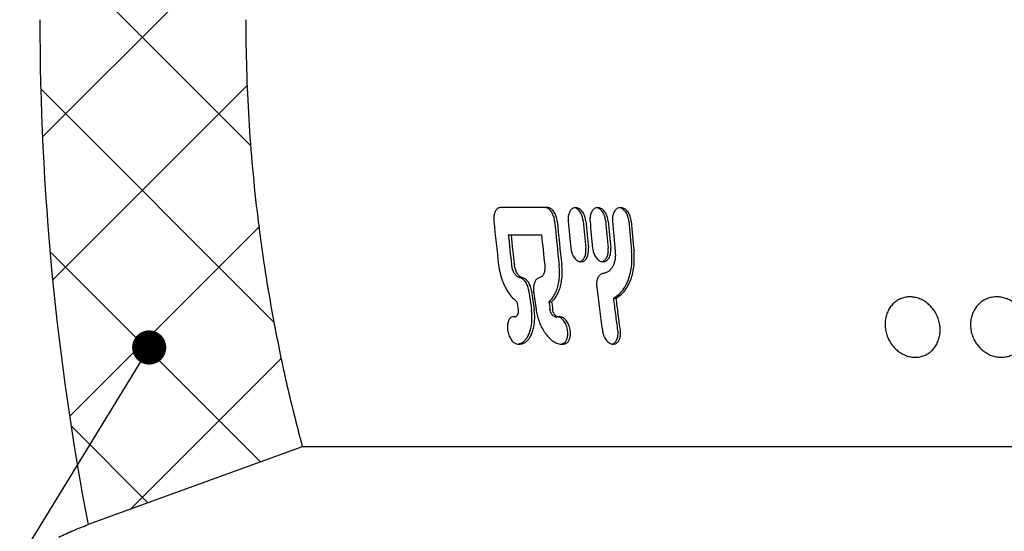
# Model space of a CAD drawing. Header units: millimetres. Extents: x 8 to 862, y 8 to 585.
# Tile 63 of 84: x 697 to 726, y 201 to 216. Entities that reach past the tile are written whole.
import ezdxf

# ---------------------------------------------------------------- set-up
doc = ezdxf.new("R2010")
doc.units = ezdxf.units.MM
doc.layers.add('HATCH', color=3, linetype='Continuous')
doc.layers.add('TEXT', color=2, linetype='Continuous')
doc.layers.add('OUTLINE', color=7, linetype='Continuous', lineweight=25)
doc.dimstyles.new('SLDDIMSTYLE20', dxfattribs={"dimtxt": 0.18, "dimasz": 1, "dimexe": 0, "dimexo": 0.0625, "dimgap": 0, "dimtad": 0, "dimtih": 1, "dimtoh": 1, "dimdec": 0, "dimrnd": 1e-09, "dimzin": 0, "dimdsep": 46, "dimtxsty": 'Standard', "dimblk1": 'DOT', "dimblk2": 'DOT', "dimsah": 1, "dimcen": 0.09, "dimadec": 0, "dimazin": 0, "dimtfac": 1, "dimtdec": 0, "dimtofl": 0, "dimtmove": 0, "dimatfit": 3, "dimldrblk": 'DOT', "dimfxl": 0, "dimfrac": 2, "dimtolj": 1, "dimtzin": 0, "dimarcsym": 0})

# ---------------------------------------------------------------- blocks, each defined once
blk = doc.blocks.new('_Dot')
at = {"color": 0, "linetype": 'ByBlock', "lineweight": -2}
blk.add_line((-0.5, 0), (-1, 0), dxfattribs=at)
at = {"color": 0, "linetype": 'ByBlock', "const_width": 0.5}
blk.add_lwpolyline([(-0.25, 0, 1), (0.25, 0, 1)], format="xyb", close=True, dxfattribs=at)

msp = doc.modelspace()

# ---------------------------------------------------------------- hatches: boundary and pattern name
at = {"layer": 'HATCH'}
h = msp.add_hatch(dxfattribs=at)
h.set_pattern_fill('NET', color=256, angle=45, style=0)
edge = h.paths.add_edge_path(flags=0)
edge.add_line((724.9332, 411.24342), (718.88467, 411.24342))
edge.add_line((718.88467, 411.24342), (718.16056, 402.6551))
edge.add_arc((694.27211, 404.66923), 23.97321, 340.987509, 355.180578, ccw=False)
edge.add_arc((765.43432, 380.14876), 51.29507, 160.987509, 180)
edge.add_arc((745.16604, 380.14876), 31.02679, 180, 190.388858)
edge.add_arc((685.16604, 369.14876), 29.97321, 3.138682, 10.388858, ccw=False)
edge.add_arc((708.63079, 370.43545), 6.47321, -33.178932, 3.138682, ccw=False)
edge.add_line((714.04864, 366.89295), (700.07717, 345.52516))
edge.add_arc((713.49104, 336.75441), 16.02679, 146.821068, 180)
edge.add_line((697.46425, 336.75441), (697.46425, 331.85461))
edge.add_arc((708.49104, 331.85461), 11.02679, 180, 192.273808)
edge.add_arc((691.39104, 328.13439), 6.47321, 0, 12.273808, ccw=False)
edge.add_line((697.86425, 328.13439), (697.86425, 224.90178))
edge.add_arc((691.39104, 224.90178), 6.47321, 346.440125, 360, ccw=False)
edge.add_arc((705.34104, 221.53726), 7.87679, 166.440125, 180)
edge.add_line((697.46425, 221.53726), (697.46425, 216.03726))
edge.add_arc((775.45919, 216.03726), 77.99494, 180, 190.9250111)
edge.add_line((698.87782, 201.25534), (705.14737, 203.53726))
edge.add_spline(control_points=[(705.14737, 203.53726), (704.6016, 205.5607), (704.1868, 207.62323), (703.83814, 210.25206), (703.77699, 210.78029), (703.67265, 211.83392), (703.62932, 212.36031), (703.52551, 213.93826), (703.49119, 214.98857), (703.49119, 216.03726)], knot_values=[0, 0, 0, 0, 0.5, 0.5, 0.625, 0.625, 0.75, 0.75, 1, 1, 1, 1], weights=[1, 1, 1, 1, 1, 1, 1, 1, 1, 1], degree=3, periodic=0)
edge.add_line((703.49119, 216.03726), (703.49119, 221.53726))
edge.add_arc((705.34119, 221.53726), 1.85, 155.23662, 180, ccw=False)
edge.add_spline(control_points=[(703.6613, 222.31217), (703.73731, 222.47695), (703.79508, 222.64987), (703.87167, 222.99975), (703.89119, 223.17789), (703.89119, 223.35936)], knot_values=[0, 0, 0, 0, 0.5, 0.5, 1, 1, 1, 1], weights=[1, 1, 1, 1, 1, 1], degree=3, periodic=0)
edge.add_line((703.89119, 223.35936), (703.89119, 234.03726))
edge.add_line((703.89119, 234.03726), (703.89119, 236.23726))
edge.add_line((703.89119, 236.23726), (703.89119, 329.35441))
edge.add_spline(control_points=[(703.89119, 329.35441), (703.89119, 329.50563), (703.87964, 329.6585), (703.83333, 329.96027), (703.79885, 330.10864), (703.75298, 330.25448)], knot_values=[0, 0, 0, 0, 0.5, 0.5, 1, 1, 1, 1], weights=[1, 1, 1, 1, 1, 1], degree=3, periodic=0)
edge.add_line((703.75298, 330.25448), (703.72153, 330.35448))
edge.add_spline(control_points=[(703.72153, 330.35448), (703.64552, 330.59615), (703.58757, 330.84526), (703.51063, 331.34633), (703.49119, 331.60168), (703.49119, 331.85461)], knot_values=[0, 0, 0, 0, 0.5, 0.5, 1, 1, 1, 1], weights=[1, 1, 1, 1, 1, 1], degree=3, periodic=0)
edge.add_line((703.49119, 331.85461), (703.49119, 336.75441))
edge.add_spline(control_points=[(703.49119, 336.75441), (703.49119, 337.72528), (703.62965, 338.67358), (704.04192, 340.06268), (704.21427, 340.51903), (704.62056, 341.39613), (704.85709, 341.82253), (705.12154, 342.22696)], knot_values=[0, 0, 0, 0, 0.5, 0.5, 0.75, 0.75, 1, 1, 1, 1], weights=[1, 1, 1, 1, 1, 1, 1, 1], degree=3, periodic=0)
edge.add_spline(control_points=[(705.12154, 342.22696), (705.8383, 343.32317), (706.55506, 344.41937), (707.27182, 345.51557), (711.46855, 351.93396), (715.66528, 358.35234), (719.86203, 364.77071)], knot_values=[0.01822108, 0.01822108, 0.01822108, 0.01822108, 0.02215029, 0.02215029, 0.02215029, 0.04515624, 0.04515624, 0.04515624, 0.04515624], weights=[1, 1, 1, 1, 1, 1, 1], degree=3, periodic=0)
edge.add_spline(control_points=[(719.86203, 364.77071), (720.07193, 365.09172), (720.25867, 365.42746), (720.58464, 366.12913), (720.72292, 366.49407), (720.94383, 367.23563), (721.02782, 367.61701), (721.13888, 368.38211), (721.16632, 368.76518), (721.16632, 369.14876)], knot_values=[0, 0, 0, 0, 0.25, 0.25, 0.5, 0.5, 0.75, 0.75, 1, 1, 1, 1], weights=[1, 1, 1, 1, 1, 1, 1, 1, 1, 1], degree=3, periodic=0)
edge.add_spline(control_points=[(721.16632, 369.14876), (721.16632, 370.23033), (721.11745, 371.31864), (720.91987, 373.49336), (720.77215, 374.57151), (720.57615, 375.64056)], knot_values=[0, 0, 0, 0, 0.5, 0.5, 1, 1, 1, 1], weights=[1, 1, 1, 1, 1, 1], degree=3, periodic=0)
edge.add_spline(control_points=[(720.57615, 375.64056), (720.43987, 376.38391), (720.33643, 377.1407), (720.20004, 378.64648), (720.16631, 379.39819), (720.16631, 380.14876)], knot_values=[0, 0, 0, 0, 0.5, 0.5, 1, 1, 1, 1], weights=[1, 1, 1, 1, 1, 1], degree=3, periodic=0)
edge.add_spline(control_points=[(720.16631, 380.14876), (720.16631, 382.65939), (720.37374, 385.14439), (720.98986, 388.83419), (721.24632, 390.05782), (721.86359, 392.49217), (722.22615, 393.70702), (722.63584, 394.896)], knot_values=[0, 0, 0, 0, 0.5, 0.5, 0.75, 0.75, 1, 1, 1, 1], weights=[1, 1, 1, 1, 1, 1, 1, 1], degree=3, periodic=0)
edge.add_spline(control_points=[(722.63584, 394.896), (723.03639, 396.05843), (723.36634, 397.24708), (723.75196, 399.07066), (723.8621, 399.68547), (724.04306, 400.91475), (724.11429, 401.53097), (724.16638, 402.14876)], knot_values=[0, 0, 0, 0, 0.5, 0.5, 0.75, 0.75, 1, 1, 1, 1], weights=[1, 1, 1, 1, 1, 1, 1, 1], degree=3, periodic=0)
edge.add_line((724.16638, 402.14876), (724.9332, 411.24342))
h = msp.add_hatch(dxfattribs=at)
h.set_pattern_fill('NET', color=256, angle=45, style=0)
edge = h.paths.add_edge_path(flags=0)
edge.add_line((724.9332, 411.24342), (718.88467, 411.24342))
edge.add_line((718.88467, 411.24342), (718.16056, 402.6551))
edge.add_arc((694.27211, 404.66923), 23.97321, 340.987509, 355.180578, ccw=False)
edge.add_arc((765.43432, 380.14876), 51.29507, 160.987509, 180)
edge.add_arc((745.16604, 380.14876), 31.02679, 180, 190.388858)
edge.add_arc((685.16604, 369.14876), 29.97321, 3.138682, 10.388858, ccw=False)
edge.add_arc((708.63079, 370.43545), 6.47321, -33.178932, 3.138682, ccw=False)
edge.add_line((714.04864, 366.89295), (700.07717, 345.52516))
edge.add_arc((713.49104, 336.75441), 16.02679, 146.821068, 180)
edge.add_line((697.46425, 336.75441), (697.46425, 331.85461))
edge.add_arc((708.49104, 331.85461), 11.02679, 180, 192.273808)
edge.add_arc((691.39104, 328.13439), 6.47321, 0, 12.273808, ccw=False)
edge.add_line((697.86425, 328.13439), (697.86425, 224.90178))
edge.add_arc((691.39104, 224.90178), 6.47321, 346.440125, 360, ccw=False)
edge.add_arc((705.34104, 221.53726), 7.87679, 166.440125, 180)
edge.add_line((697.46425, 221.53726), (697.46425, 216.03726))
edge.add_arc((775.45919, 216.03726), 77.99494, 180, 190.9250111)
edge.add_line((698.87782, 201.25534), (705.14737, 203.53726))
edge.add_spline(control_points=[(705.14737, 203.53726), (704.6016, 205.5607), (704.1868, 207.62323), (703.83814, 210.25206), (703.77699, 210.78029), (703.67265, 211.83392), (703.62932, 212.36031), (703.52551, 213.93826), (703.49119, 214.98857), (703.49119, 216.03726)], knot_values=[0, 0, 0, 0, 0.5, 0.5, 0.625, 0.625, 0.75, 0.75, 1, 1, 1, 1], weights=[1, 1, 1, 1, 1, 1, 1, 1, 1, 1], degree=3, periodic=0)
edge.add_line((703.49119, 216.03726), (703.49119, 221.53726))
edge.add_arc((705.34119, 221.53726), 1.85, 155.23662, 180, ccw=False)
edge.add_spline(control_points=[(703.6613, 222.31217), (703.73731, 222.47695), (703.79508, 222.64987), (703.87167, 222.99975), (703.89119, 223.17789), (703.89119, 223.35936)], knot_values=[0, 0, 0, 0, 0.5, 0.5, 1, 1, 1, 1], weights=[1, 1, 1, 1, 1, 1], degree=3, periodic=0)
edge.add_line((703.89119, 223.35936), (703.89119, 234.03726))
edge.add_line((703.89119, 234.03726), (703.89119, 236.23726))
edge.add_line((703.89119, 236.23726), (703.89119, 329.35441))
edge.add_spline(control_points=[(703.89119, 329.35441), (703.89119, 329.50563), (703.87964, 329.6585), (703.83333, 329.96027), (703.79885, 330.10864), (703.75298, 330.25448)], knot_values=[0, 0, 0, 0, 0.5, 0.5, 1, 1, 1, 1], weights=[1, 1, 1, 1, 1, 1], degree=3, periodic=0)
edge.add_line((703.75298, 330.25448), (703.72153, 330.35448))
edge.add_spline(control_points=[(703.72153, 330.35448), (703.64552, 330.59615), (703.58757, 330.84526), (703.51063, 331.34633), (703.49119, 331.60168), (703.49119, 331.85461)], knot_values=[0, 0, 0, 0, 0.5, 0.5, 1, 1, 1, 1], weights=[1, 1, 1, 1, 1, 1], degree=3, periodic=0)
edge.add_line((703.49119, 331.85461), (703.49119, 336.75441))
edge.add_spline(control_points=[(703.49119, 336.75441), (703.49119, 337.72528), (703.62965, 338.67358), (704.04192, 340.06268), (704.21427, 340.51903), (704.62056, 341.39613), (704.85709, 341.82253), (705.12154, 342.22696)], knot_values=[0, 0, 0, 0, 0.5, 0.5, 0.75, 0.75, 1, 1, 1, 1], weights=[1, 1, 1, 1, 1, 1, 1, 1], degree=3, periodic=0)
edge.add_spline(control_points=[(705.12154, 342.22696), (705.8383, 343.32317), (706.55506, 344.41937), (707.27182, 345.51557), (711.46855, 351.93396), (715.66528, 358.35234), (719.86203, 364.77071)], knot_values=[0.01822108, 0.01822108, 0.01822108, 0.01822108, 0.02215029, 0.02215029, 0.02215029, 0.04515624, 0.04515624, 0.04515624, 0.04515624], weights=[1, 1, 1, 1, 1, 1, 1], degree=3, periodic=0)
edge.add_spline(control_points=[(719.86203, 364.77071), (720.07193, 365.09172), (720.25867, 365.42746), (720.58464, 366.12913), (720.72292, 366.49407), (720.94383, 367.23563), (721.02782, 367.61701), (721.13888, 368.38211), (721.16632, 368.76518), (721.16632, 369.14876)], knot_values=[0, 0, 0, 0, 0.25, 0.25, 0.5, 0.5, 0.75, 0.75, 1, 1, 1, 1], weights=[1, 1, 1, 1, 1, 1, 1, 1, 1, 1], degree=3, periodic=0)
edge.add_spline(control_points=[(721.16632, 369.14876), (721.16632, 370.23033), (721.11745, 371.31864), (720.91987, 373.49336), (720.77215, 374.57151), (720.57615, 375.64056)], knot_values=[0, 0, 0, 0, 0.5, 0.5, 1, 1, 1, 1], weights=[1, 1, 1, 1, 1, 1], degree=3, periodic=0)
edge.add_spline(control_points=[(720.57615, 375.64056), (720.43987, 376.38391), (720.33643, 377.1407), (720.20004, 378.64648), (720.16631, 379.39819), (720.16631, 380.14876)], knot_values=[0, 0, 0, 0, 0.5, 0.5, 1, 1, 1, 1], weights=[1, 1, 1, 1, 1, 1], degree=3, periodic=0)
edge.add_spline(control_points=[(720.16631, 380.14876), (720.16631, 382.65939), (720.37374, 385.14439), (720.98986, 388.83419), (721.24632, 390.05782), (721.86359, 392.49217), (722.22615, 393.70702), (722.63584, 394.896)], knot_values=[0, 0, 0, 0, 0.5, 0.5, 0.75, 0.75, 1, 1, 1, 1], weights=[1, 1, 1, 1, 1, 1, 1, 1], degree=3, periodic=0)
edge.add_spline(control_points=[(722.63584, 394.896), (723.03639, 396.05843), (723.36634, 397.24708), (723.75196, 399.07066), (723.8621, 399.68547), (724.04306, 400.91475), (724.11429, 401.53097), (724.16638, 402.14876)], knot_values=[0, 0, 0, 0, 0.5, 0.5, 0.75, 0.75, 1, 1, 1, 1], weights=[1, 1, 1, 1, 1, 1, 1, 1], degree=3, periodic=0)
edge.add_line((724.16638, 402.14876), (724.9332, 411.24342))
h = msp.add_hatch(dxfattribs=at)
h.set_pattern_fill('NET', color=256, angle=45, style=0)
edge = h.paths.add_edge_path(flags=0)
edge.add_line((724.9332, 411.24342), (718.88467, 411.24342))
edge.add_line((718.88467, 411.24342), (718.16056, 402.6551))
edge.add_arc((694.27211, 404.66923), 23.97321, 340.987509, 355.180578, ccw=False)
edge.add_arc((765.43432, 380.14876), 51.29507, 160.987509, 180)
edge.add_arc((745.16604, 380.14876), 31.02679, 180, 190.388858)
edge.add_arc((685.16604, 369.14876), 29.97321, 3.138682, 10.388858, ccw=False)
edge.add_arc((708.63079, 370.43545), 6.47321, -33.178932, 3.138682, ccw=False)
edge.add_line((714.04864, 366.89295), (700.07717, 345.52516))
edge.add_arc((713.49104, 336.75441), 16.02679, 146.821068, 180)
edge.add_line((697.46425, 336.75441), (697.46425, 331.85461))
edge.add_arc((708.49104, 331.85461), 11.02679, 180, 192.273808)
edge.add_arc((691.39104, 328.13439), 6.47321, 0, 12.273808, ccw=False)
edge.add_line((697.86425, 328.13439), (697.86425, 224.90178))
edge.add_arc((691.39104, 224.90178), 6.47321, 346.440125, 360, ccw=False)
edge.add_arc((705.34104, 221.53726), 7.87679, 166.440125, 180)
edge.add_line((697.46425, 221.53726), (697.46425, 216.03726))
edge.add_arc((775.45919, 216.03726), 77.99494, 180, 190.9250111)
edge.add_line((698.87782, 201.25534), (705.14737, 203.53726))
edge.add_spline(control_points=[(705.14737, 203.53726), (704.6016, 205.5607), (704.1868, 207.62323), (703.83814, 210.25206), (703.77699, 210.78029), (703.67265, 211.83392), (703.62932, 212.36031), (703.52551, 213.93826), (703.49119, 214.98857), (703.49119, 216.03726)], knot_values=[0, 0, 0, 0, 0.5, 0.5, 0.625, 0.625, 0.75, 0.75, 1, 1, 1, 1], weights=[1, 1, 1, 1, 1, 1, 1, 1, 1, 1], degree=3, periodic=0)
edge.add_line((703.49119, 216.03726), (703.49119, 221.53726))
edge.add_arc((705.34119, 221.53726), 1.85, 155.23662, 180, ccw=False)
edge.add_spline(control_points=[(703.6613, 222.31217), (703.73731, 222.47695), (703.79508, 222.64987), (703.87167, 222.99975), (703.89119, 223.17789), (703.89119, 223.35936)], knot_values=[0, 0, 0, 0, 0.5, 0.5, 1, 1, 1, 1], weights=[1, 1, 1, 1, 1, 1], degree=3, periodic=0)
edge.add_line((703.89119, 223.35936), (703.89119, 234.03726))
edge.add_line((703.89119, 234.03726), (703.89119, 236.23726))
edge.add_line((703.89119, 236.23726), (703.89119, 329.35441))
edge.add_spline(control_points=[(703.89119, 329.35441), (703.89119, 329.50563), (703.87964, 329.6585), (703.83333, 329.96027), (703.79885, 330.10864), (703.75298, 330.25448)], knot_values=[0, 0, 0, 0, 0.5, 0.5, 1, 1, 1, 1], weights=[1, 1, 1, 1, 1, 1], degree=3, periodic=0)
edge.add_line((703.75298, 330.25448), (703.72153, 330.35448))
edge.add_spline(control_points=[(703.72153, 330.35448), (703.64552, 330.59615), (703.58757, 330.84526), (703.51063, 331.34633), (703.49119, 331.60168), (703.49119, 331.85461)], knot_values=[0, 0, 0, 0, 0.5, 0.5, 1, 1, 1, 1], weights=[1, 1, 1, 1, 1, 1], degree=3, periodic=0)
edge.add_line((703.49119, 331.85461), (703.49119, 336.75441))
edge.add_spline(control_points=[(703.49119, 336.75441), (703.49119, 337.72528), (703.62965, 338.67358), (704.04192, 340.06268), (704.21427, 340.51903), (704.62056, 341.39613), (704.85709, 341.82253), (705.12154, 342.22696)], knot_values=[0, 0, 0, 0, 0.5, 0.5, 0.75, 0.75, 1, 1, 1, 1], weights=[1, 1, 1, 1, 1, 1, 1, 1], degree=3, periodic=0)
edge.add_spline(control_points=[(705.12154, 342.22696), (705.8383, 343.32317), (706.55506, 344.41937), (707.27182, 345.51557), (711.46855, 351.93396), (715.66528, 358.35234), (719.86203, 364.77071)], knot_values=[0.01822108, 0.01822108, 0.01822108, 0.01822108, 0.02215029, 0.02215029, 0.02215029, 0.04515624, 0.04515624, 0.04515624, 0.04515624], weights=[1, 1, 1, 1, 1, 1, 1], degree=3, periodic=0)
edge.add_spline(control_points=[(719.86203, 364.77071), (720.07193, 365.09172), (720.25867, 365.42746), (720.58464, 366.12913), (720.72292, 366.49407), (720.94383, 367.23563), (721.02782, 367.61701), (721.13888, 368.38211), (721.16632, 368.76518), (721.16632, 369.14876)], knot_values=[0, 0, 0, 0, 0.25, 0.25, 0.5, 0.5, 0.75, 0.75, 1, 1, 1, 1], weights=[1, 1, 1, 1, 1, 1, 1, 1, 1, 1], degree=3, periodic=0)
edge.add_spline(control_points=[(721.16632, 369.14876), (721.16632, 370.23033), (721.11745, 371.31864), (720.91987, 373.49336), (720.77215, 374.57151), (720.57615, 375.64056)], knot_values=[0, 0, 0, 0, 0.5, 0.5, 1, 1, 1, 1], weights=[1, 1, 1, 1, 1, 1], degree=3, periodic=0)
edge.add_spline(control_points=[(720.57615, 375.64056), (720.43987, 376.38391), (720.33643, 377.1407), (720.20004, 378.64648), (720.16631, 379.39819), (720.16631, 380.14876)], knot_values=[0, 0, 0, 0, 0.5, 0.5, 1, 1, 1, 1], weights=[1, 1, 1, 1, 1, 1], degree=3, periodic=0)
edge.add_spline(control_points=[(720.16631, 380.14876), (720.16631, 382.65939), (720.37374, 385.14439), (720.98986, 388.83419), (721.24632, 390.05782), (721.86359, 392.49217), (722.22615, 393.70702), (722.63584, 394.896)], knot_values=[0, 0, 0, 0, 0.5, 0.5, 0.75, 0.75, 1, 1, 1, 1], weights=[1, 1, 1, 1, 1, 1, 1, 1], degree=3, periodic=0)
edge.add_spline(control_points=[(722.63584, 394.896), (723.03639, 396.05843), (723.36634, 397.24708), (723.75196, 399.07066), (723.8621, 399.68547), (724.04306, 400.91475), (724.11429, 401.53097), (724.16638, 402.14876)], knot_values=[0, 0, 0, 0, 0.5, 0.5, 0.75, 0.75, 1, 1, 1, 1], weights=[1, 1, 1, 1, 1, 1, 1, 1], degree=3, periodic=0)
edge.add_line((724.16638, 402.14876), (724.9332, 411.24342))
h = msp.add_hatch(dxfattribs=at)
h.set_pattern_fill('NET', color=256, angle=45, style=0)
edge = h.paths.add_edge_path(flags=0)
edge.add_line((724.9332, 411.24342), (718.88467, 411.24342))
edge.add_line((718.88467, 411.24342), (718.16056, 402.6551))
edge.add_arc((694.27211, 404.66923), 23.97321, 340.987509, 355.180578, ccw=False)
edge.add_arc((765.43432, 380.14876), 51.29507, 160.987509, 180)
edge.add_arc((745.16604, 380.14876), 31.02679, 180, 190.388858)
edge.add_arc((685.16604, 369.14876), 29.97321, 3.138682, 10.388858, ccw=False)
edge.add_arc((708.63079, 370.43545), 6.47321, -33.178932, 3.138682, ccw=False)
edge.add_line((714.04864, 366.89295), (700.07717, 345.52516))
edge.add_arc((713.49104, 336.75441), 16.02679, 146.821068, 180)
edge.add_line((697.46425, 336.75441), (697.46425, 331.85461))
edge.add_arc((708.49104, 331.85461), 11.02679, 180, 192.273808)
edge.add_arc((691.39104, 328.13439), 6.47321, 0, 12.273808, ccw=False)
edge.add_line((697.86425, 328.13439), (697.86425, 224.90178))
edge.add_arc((691.39104, 224.90178), 6.47321, 346.440125, 360, ccw=False)
edge.add_arc((705.34104, 221.53726), 7.87679, 166.440125, 180)
edge.add_line((697.46425, 221.53726), (697.46425, 216.03726))
edge.add_arc((775.45919, 216.03726), 77.99494, 180, 190.9250111)
edge.add_line((698.87782, 201.25534), (705.14737, 203.53726))
edge.add_spline(control_points=[(705.14737, 203.53726), (704.6016, 205.5607), (704.1868, 207.62323), (703.83814, 210.25206), (703.77699, 210.78029), (703.67265, 211.83392), (703.62932, 212.36031), (703.52551, 213.93826), (703.49119, 214.98857), (703.49119, 216.03726)], knot_values=[0, 0, 0, 0, 0.5, 0.5, 0.625, 0.625, 0.75, 0.75, 1, 1, 1, 1], weights=[1, 1, 1, 1, 1, 1, 1, 1, 1, 1], degree=3, periodic=0)
edge.add_line((703.49119, 216.03726), (703.49119, 221.53726))
edge.add_arc((705.34119, 221.53726), 1.85, 155.23662, 180, ccw=False)
edge.add_spline(control_points=[(703.6613, 222.31217), (703.73731, 222.47695), (703.79508, 222.64987), (703.87167, 222.99975), (703.89119, 223.17789), (703.89119, 223.35936)], knot_values=[0, 0, 0, 0, 0.5, 0.5, 1, 1, 1, 1], weights=[1, 1, 1, 1, 1, 1], degree=3, periodic=0)
edge.add_line((703.89119, 223.35936), (703.89119, 234.03726))
edge.add_line((703.89119, 234.03726), (703.89119, 236.23726))
edge.add_line((703.89119, 236.23726), (703.89119, 329.35441))
edge.add_spline(control_points=[(703.89119, 329.35441), (703.89119, 329.50563), (703.87964, 329.6585), (703.83333, 329.96027), (703.79885, 330.10864), (703.75298, 330.25448)], knot_values=[0, 0, 0, 0, 0.5, 0.5, 1, 1, 1, 1], weights=[1, 1, 1, 1, 1, 1], degree=3, periodic=0)
edge.add_line((703.75298, 330.25448), (703.72153, 330.35448))
edge.add_spline(control_points=[(703.72153, 330.35448), (703.64552, 330.59615), (703.58757, 330.84526), (703.51063, 331.34633), (703.49119, 331.60168), (703.49119, 331.85461)], knot_values=[0, 0, 0, 0, 0.5, 0.5, 1, 1, 1, 1], weights=[1, 1, 1, 1, 1, 1], degree=3, periodic=0)
edge.add_line((703.49119, 331.85461), (703.49119, 336.75441))
edge.add_spline(control_points=[(703.49119, 336.75441), (703.49119, 337.72528), (703.62965, 338.67358), (704.04192, 340.06268), (704.21427, 340.51903), (704.62056, 341.39613), (704.85709, 341.82253), (705.12154, 342.22696)], knot_values=[0, 0, 0, 0, 0.5, 0.5, 0.75, 0.75, 1, 1, 1, 1], weights=[1, 1, 1, 1, 1, 1, 1, 1], degree=3, periodic=0)
edge.add_spline(control_points=[(705.12154, 342.22696), (705.8383, 343.32317), (706.55506, 344.41937), (707.27182, 345.51557), (711.46855, 351.93396), (715.66528, 358.35234), (719.86203, 364.77071)], knot_values=[0.01822108, 0.01822108, 0.01822108, 0.01822108, 0.02215029, 0.02215029, 0.02215029, 0.04515624, 0.04515624, 0.04515624, 0.04515624], weights=[1, 1, 1, 1, 1, 1, 1], degree=3, periodic=0)
edge.add_spline(control_points=[(719.86203, 364.77071), (720.07193, 365.09172), (720.25867, 365.42746), (720.58464, 366.12913), (720.72292, 366.49407), (720.94383, 367.23563), (721.02782, 367.61701), (721.13888, 368.38211), (721.16632, 368.76518), (721.16632, 369.14876)], knot_values=[0, 0, 0, 0, 0.25, 0.25, 0.5, 0.5, 0.75, 0.75, 1, 1, 1, 1], weights=[1, 1, 1, 1, 1, 1, 1, 1, 1, 1], degree=3, periodic=0)
edge.add_spline(control_points=[(721.16632, 369.14876), (721.16632, 370.23033), (721.11745, 371.31864), (720.91987, 373.49336), (720.77215, 374.57151), (720.57615, 375.64056)], knot_values=[0, 0, 0, 0, 0.5, 0.5, 1, 1, 1, 1], weights=[1, 1, 1, 1, 1, 1], degree=3, periodic=0)
edge.add_spline(control_points=[(720.57615, 375.64056), (720.43987, 376.38391), (720.33643, 377.1407), (720.20004, 378.64648), (720.16631, 379.39819), (720.16631, 380.14876)], knot_values=[0, 0, 0, 0, 0.5, 0.5, 1, 1, 1, 1], weights=[1, 1, 1, 1, 1, 1], degree=3, periodic=0)
edge.add_spline(control_points=[(720.16631, 380.14876), (720.16631, 382.65939), (720.37374, 385.14439), (720.98986, 388.83419), (721.24632, 390.05782), (721.86359, 392.49217), (722.22615, 393.70702), (722.63584, 394.896)], knot_values=[0, 0, 0, 0, 0.5, 0.5, 0.75, 0.75, 1, 1, 1, 1], weights=[1, 1, 1, 1, 1, 1, 1, 1], degree=3, periodic=0)
edge.add_spline(control_points=[(722.63584, 394.896), (723.03639, 396.05843), (723.36634, 397.24708), (723.75196, 399.07066), (723.8621, 399.68547), (724.04306, 400.91475), (724.11429, 401.53097), (724.16638, 402.14876)], knot_values=[0, 0, 0, 0, 0.5, 0.5, 0.75, 0.75, 1, 1, 1, 1], weights=[1, 1, 1, 1, 1, 1, 1, 1], degree=3, periodic=0)
edge.add_line((724.16638, 402.14876), (724.9332, 411.24342))

# ---------------------------------------------------------------- linework, layer by layer
at = {"layer": 'OUTLINE'}
for p, q in [((712.32308, 210.53723), (710.94524, 210.53723)), ((711.17752, 209.73725), (711.25736, 209.73725)), ((714.26483, 207.88663), (714.33686, 207.88663)), ((712.3677, 207.782), (712.44528, 207.782)), ((711.37802, 207.33953), (711.38823, 207.33953)), ((712.54408, 207.33971), (712.62307, 207.33971)), ((705.14737, 203.53726), (698.87782, 201.25534)), ((773.18472, 203.53726), (705.14737, 203.53726))]:
    msp.add_line(p, q, dxfattribs=at)
for centre, radius, start, end in [((775.45919, 216.03726), 77.99494, 180, 190.9250111), ((769.53922, 215.99534), 59.077, 185.6908162, 186.9402006), ((775.47292, 215.98671), 63.20863, 185.3098869, 186.4766757), ((775.34548, 215.97958), 63.00562, 185.3205295, 186.4911044), ((776.47002, 215.98362), 63.80779, 185.2529288, 185.9722869), ((778.29096, 215.98102), 65.18128, 185.139644, 185.8436992), ((778.27777, 215.98601), 65.0955, 185.1508445, 185.8558415), ((778.67554, 215.9815), 65.36569, 185.1255254, 185.8275767), ((780.71049, 215.98733), 66.9368, 185.0099243, 185.6953565), ((780.4626, 215.97041), 66.61713, 185.0194195, 185.7081535), ((780.9782, 215.97561), 67.00562, 184.9986643, 185.7497313), ((783.14262, 215.9785), 68.68321, 184.8786912, 185.6112595), ((783.0719, 215.97899), 68.54345, 184.8890714, 185.6231466), ((770.9505, 215.98775), 60.09891, 185.9697597, 186.8143379), ((770.97088, 215.99521), 60.04054, 185.9827463, 186.8281678), ((773.71447, 215.98224), 61.88048, 185.7921785, 186.6121336), ((778.04828, 215.91214), 64.74152, 186.8307301, 187.9683737), ((771.96128, 215.95229), 60.69, 187.451384, 187.951384), ((772.00667, 215.96479), 60.65822, 187.4672182, 187.9674989), ((772.09813, 215.95229), 60.69, 187.451384, 187.951384), ((770.1209, 215.90905), 59.24823, 187.8840823, 188.103934), ((772.6127, 215.80214), 60.7765, 187.5829322, 187.7970919), ((774.00644, 215.99716), 62.10689, 187.6010506, 187.8106306)]:
    msp.add_arc(centre, radius, start, end, dxfattribs=at)
for points, knots in [([(703.49119, 216.03726), (703.49542, 215.5529), (703.50389, 214.58419), (703.57242, 213.13067), (703.68198, 211.67802), (703.84528, 210.14712), (704.06962, 208.54203), (704.3664, 206.86362), (704.71905, 205.19285), (705.00459, 204.08912), (705.14737, 203.53726)], [0, 0, 0, 0, 0.11490643, 0.22981325, 0.3451432, 0.4604737, 0.59501431, 0.72955498, 0.86477751, 1, 1, 1, 1]), ([(710.94524, 210.53723), (710.91698, 210.53172), (710.8635, 210.5213), (710.80179, 210.44778), (710.76218, 210.34736), (710.74725, 210.23809), (710.75165, 210.16573), (710.75337, 210.13725)], [0, 0, 0, 0, 0.231643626, 0.438388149, 0.645079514, 0.860326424, 1, 1, 1, 1]), ([(712.53553, 210.13723), (712.52806, 210.18422), (712.51294, 210.27928), (712.45359, 210.40385), (712.37609, 210.49289), (712.30334, 210.53236), (712.26078, 210.53602), (712.24666, 210.53723)], [0, 0, 0, 0, 0.2293747, 0.4640778, 0.68450886, 0.89535357, 1, 1, 1, 1]), ([(712.61131, 210.13723), (712.60384, 210.18421), (712.5887, 210.27939), (712.52933, 210.40417), (712.45175, 210.49325), (712.37924, 210.53244), (712.33697, 210.53605), (712.32308, 210.53723)], [0, 0, 0, 0, 0.2296672, 0.465315, 0.68622441, 0.89687737, 1, 1, 1, 1]), ([(713.44514, 210.14185), (713.43802, 210.18716), (713.42343, 210.28003), (713.36441, 210.40284), (713.28551, 210.49247), (713.19744, 210.53838), (713.11094, 210.53952), (713.03421, 210.49891), (712.97348, 210.4216), (712.93485, 210.31356), (712.92517, 210.21442), (712.92922, 210.1561), (712.93021, 210.14185)], [0, 0, 0, 0, 0.11202563, 0.22962923, 0.34027837, 0.44609845, 0.54819382, 0.64844259, 0.75010911, 0.85521339, 0.96462741, 1, 1, 1, 1]), ([(713.37175, 210.14185), (713.36463, 210.18711), (713.35006, 210.27973), (713.29102, 210.40332), (713.21238, 210.48939), (713.14769, 210.53191), (713.1142, 210.53147), (713.10989, 210.53142)], [0, 0, 0, 0, 0.24271548, 0.49680878, 0.7363187, 0.96606422, 1, 1, 1, 1]), ([(714.10094, 210.14185), (714.09383, 210.18716), (714.07927, 210.28003), (714.01917, 210.40285), (713.93845, 210.49247), (713.84808, 210.53838), (713.75911, 210.53952), (713.67997, 210.49891), (713.61712, 210.4216), (713.57685, 210.31356), (713.56641, 210.21442), (713.57029, 210.1561), (713.57123, 210.14185)], [0, 0, 0, 0, 0.11202613, 0.22962929, 0.34027917, 0.4460993, 0.54819383, 0.64844398, 0.75010899, 0.85521361, 0.96462753, 1, 1, 1, 1]), ([(714.02941, 210.14185), (714.02231, 210.18711), (714.00777, 210.27975), (713.94765, 210.40326), (713.86718, 210.48958), (713.79956, 210.53228), (713.76382, 210.53159), (713.7581, 210.53147)], [0, 0, 0, 0, 0.24035119, 0.49197, 0.72914668, 0.95665589, 1, 1, 1, 1]), ([(714.77784, 210.13724), (714.77068, 210.18308), (714.75599, 210.27702), (714.69413, 210.40126), (714.6107, 210.49193), (714.51701, 210.5384), (714.42456, 210.53956), (714.34213, 210.4985), (714.27644, 210.4203), (714.23411, 210.31106), (714.22288, 210.21077), (714.22652, 210.15177), (714.22742, 210.13724)], [0, 0, 0, 0, 0.11203272, 0.2296013, 0.34025732, 0.44607926, 0.54817275, 0.64842231, 0.75008438, 0.85520031, 0.96434072, 1, 1, 1, 1]), ([(714.70825, 210.13724), (714.70109, 210.18303), (714.68642, 210.27675), (714.62454, 210.40162), (714.54135, 210.48922), (714.46975, 210.53268), (714.43108, 210.53167), (714.4236, 210.53147)], [0, 0, 0, 0, 0.23771528, 0.48648324, 0.72106547, 0.94606962, 1, 1, 1, 1]), ([(711.25736, 209.73725), (711.3332, 209.73725), (711.4849, 209.73724), (711.78074, 209.73725), (712.00478, 209.73724), (712.14992, 209.73724)], [0, 0, 0, 0, 0.26045197, 0.52090415, 1, 1, 1, 1]), ([(713.00856, 209.34458), (713.01628, 209.2994), (713.03219, 209.20632), (713.09285, 209.08297), (713.17323, 208.99294), (713.26189, 208.94757), (713.34771, 208.94737), (713.42291, 208.9884), (713.48203, 209.06553), (713.51927, 209.17348), (713.52775, 209.27243), (713.52308, 209.33066), (713.52196, 209.34458)], [0, 0, 0, 0, 0.11211938, 0.23095635, 0.34269983, 0.44869827, 0.5499423, 0.64895587, 0.74979415, 0.85496545, 0.9653235, 1, 1, 1, 1]), ([(713.27261, 208.95454), (713.29796, 208.96512), (713.3493, 208.98653), (713.40813, 209.06606), (713.4457, 209.17353), (713.45417, 209.27266), (713.44951, 209.33077), (713.4484, 209.34458)], [0, 0, 0, 0, 0.21957209, 0.4445189, 0.67860267, 0.92359219, 1, 1, 1, 1]), ([(713.64767, 209.34458), (713.65537, 209.2994), (713.67122, 209.20632), (713.73293, 209.08297), (713.81512, 208.99294), (713.90608, 208.94757), (713.99436, 208.94737), (714.07194, 208.9884), (714.13318, 209.06553), (714.17208, 209.17348), (714.18135, 209.27243), (714.17687, 209.33066), (714.17579, 209.34458)], [0, 0, 0, 0, 0.11211901, 0.23095575, 0.34269988, 0.44869778, 0.54994246, 0.64895696, 0.74979453, 0.8549656, 0.96532343, 1, 1, 1, 1]), ([(713.92112, 208.95454), (713.94726, 208.96511), (714.00019, 208.98652), (714.06114, 209.06606), (714.10039, 209.17353), (714.10965, 209.27266), (714.10518, 209.33077), (714.10411, 209.34458)], [0, 0, 0, 0, 0.2196079, 0.44454405, 0.67861731, 0.9235956, 1, 1, 1, 1]), ([(714.30968, 209.26276), (714.31228, 209.18616), (714.31623, 209.07004), (714.28427, 208.92833), (714.24811, 208.83211), (714.19959, 208.75089), (714.12464, 208.66743), (714.04319, 208.62202), (713.98136, 208.61315), (713.96789, 208.61122)], [0, 0, 0, 0, 0.23882839, 0.36207888, 0.48529004, 0.60203855, 0.7187491, 0.93869686, 1, 1, 1, 1]), ([(714.26483, 207.88663), (714.31958, 207.9222), (714.42909, 207.99335), (714.55865, 208.15081), (714.65842, 208.32995), (714.7317, 208.52644), (714.7797, 208.74533), (714.80476, 208.99339), (714.79419, 209.16873), (714.78853, 209.26276)], [0, 0, 0, 0, 0.15228719, 0.30462367, 0.43528845, 0.56598264, 0.70346741, 0.84097587, 1, 1, 1, 1]), ([(714.33686, 207.88663), (714.39156, 207.92231), (714.50099, 207.99368), (714.63011, 208.15145), (714.72931, 208.33056), (714.80209, 208.52679), (714.84978, 208.74549), (714.87461, 208.99349), (714.86399, 209.16876), (714.85829, 209.26276)], [0, 0, 0, 0, 0.152467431, 0.304987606, 0.435333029, 0.565706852, 0.703278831, 0.840870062, 1, 1, 1, 1]), ([(710.89508, 208.85687), (710.90743, 208.77802), (710.9326, 208.61734), (711.00196, 208.39577), (711.08914, 208.19691), (711.18925, 208.02999), (711.30439, 207.88496), (711.38944, 207.81673), (711.43271, 207.78201)], [0, 0, 0, 0, 0.178304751, 0.363336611, 0.520262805, 0.682174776, 0.838303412, 1, 1, 1, 1]), ([(711.52132, 208.47923), (711.49186, 208.4901), (711.43673, 208.51043), (711.36482, 208.59407), (711.31085, 208.69909), (711.28503, 208.79232), (711.27766, 208.84589), (711.27614, 208.85687)], [0, 0, 0, 0, 0.2544979, 0.47632803, 0.70146466, 0.93883834, 1, 1, 1, 1]), ([(711.60089, 208.47923), (711.57143, 208.49015), (711.51641, 208.51053), (711.44472, 208.59419), (711.39092, 208.69904), (711.36512, 208.79223), (711.35771, 208.84585), (711.35619, 208.85687)], [0, 0, 0, 0, 0.25486473, 0.4758766, 0.7007751, 0.93853643, 1, 1, 1, 1]), ([(712.24559, 208.85686), (712.24793, 208.81139), (712.25265, 208.71956), (712.2212, 208.60092), (712.16475, 208.51059), (712.11159, 208.48983), (712.08445, 208.47923)], [0, 0, 0, 0, 0.25242708, 0.50987443, 0.74977268, 1, 1, 1, 1]), ([(712.3677, 207.782), (712.40024, 207.8127), (712.46533, 207.87409), (712.54459, 208.00021), (712.60725, 208.14698), (712.65233, 208.31412), (712.67744, 208.49767), (712.68323, 208.68135), (712.67252, 208.8023), (712.6677, 208.85686)], [0, 0, 0, 0, 0.14425781, 0.2885424, 0.43256859, 0.57663204, 0.72666419, 0.87671091, 1, 1, 1, 1]), ([(712.44528, 207.782), (712.4777, 207.81269), (712.54255, 207.87407), (712.62143, 208.00008), (712.68377, 208.14661), (712.72863, 208.31353), (712.75362, 208.49693), (712.75936, 208.68084), (712.74862, 208.80204), (712.74376, 208.85686)], [0, 0, 0, 0, 0.14403143, 0.28809125, 0.43187831, 0.57569783, 0.72584836, 0.87601117, 1, 1, 1, 1]), ([(711.78379, 208.08172), (711.77461, 208.12925), (711.75601, 208.22549), (711.6935, 208.35112), (711.61536, 208.44016), (711.555, 208.47213), (711.52457, 208.47855), (711.52132, 208.47923)], [0, 0, 0, 0, 0.25102854, 0.50824648, 0.74710824, 0.9729242, 1, 1, 1, 1]), ([(711.86287, 208.08172), (711.85368, 208.1293), (711.83504, 208.22578), (711.77255, 208.35072), (711.69138, 208.44614), (711.63151, 208.46804), (711.60089, 208.47923)], [0, 0, 0, 0, 0.25143443, 0.5097854, 0.74924775, 1, 1, 1, 1]), ([(712.08445, 208.47923), (712.05556, 208.46779), (712.00166, 208.44647), (711.94653, 208.35898), (711.91625, 208.24938), (711.91292, 208.1511), (711.91926, 208.0941), (711.92064, 208.08172)], [0, 0, 0, 0, 0.25391111, 0.4736181, 0.69729686, 0.93420908, 1, 1, 1, 1]), ([(713.96789, 208.61122), (713.93561, 208.60238), (713.87524, 208.58584), (713.80933, 208.50457), (713.76953, 208.3994), (713.75894, 208.29597), (713.76457, 208.23187), (713.76631, 208.212)], [0, 0, 0, 0, 0.24365586, 0.45572498, 0.67066767, 0.89790251, 1, 1, 1, 1]), ([(714.38766, 206.93725), (714.36638, 207.09526), (714.33447, 207.33229), (714.29411, 207.64891), (714.27459, 207.80739), (714.26483, 207.88663)], [0, 0, 0, 0, 0.49997718, 0.74997822, 1, 1, 1, 1]), ([(714.45996, 206.93725), (714.43863, 207.09526), (714.40665, 207.33229), (714.3662, 207.64891), (714.34664, 207.80739), (714.33686, 207.88663)], [0, 0, 0, 0, 0.49997139, 0.7499796, 1, 1, 1, 1]), ([(723.06357, 206.15537), (723.01803, 206.15966), (722.92696, 206.16824), (722.79246, 206.21254), (722.66454, 206.27924), (722.54651, 206.36778), (722.44224, 206.47584), (722.3542, 206.59948), (722.28544, 206.73577), (722.23711, 206.88012), (722.21124, 207.02886), (722.20755, 207.17752), (722.22698, 207.32205), (722.268, 207.45867), (722.33035, 207.58324), (722.4116, 207.69297), (722.51021, 207.78398), (722.62304, 207.85461), (722.74735, 207.90178), (722.8795, 207.92503), (723.0158, 207.92254), (723.15236, 207.89529), (723.28505, 207.84297), (723.41019, 207.76807), (723.52378, 207.67181), (723.62291, 207.55795), (723.7042, 207.42904), (723.76603, 207.28957), (723.80596, 207.14299), (723.82386, 206.99388), (723.81839, 206.84622), (723.79078, 206.70403), (723.7409, 206.5715), (723.67101, 206.45174), (723.58227, 206.34882), (723.4777, 206.2646), (723.35968, 206.20316), (723.22138, 206.15958), (723.11996, 206.15687), (723.06357, 206.15537)], [0, 0, 0, 0, 0.027049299, 0.05409854, 0.081144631, 0.108189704, 0.135142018, 0.162093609, 0.188904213, 0.215715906, 0.242401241, 0.26908851, 0.295721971, 0.322355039, 0.349030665, 0.375706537, 0.402497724, 0.429289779, 0.456221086, 0.483152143, 0.51018569, 0.537219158, 0.564275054, 0.591330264, 0.618318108, 0.645306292, 0.672163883, 0.699021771, 0.725744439, 0.752467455, 0.779108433, 0.805749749, 0.832400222, 0.859051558, 0.885798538, 0.912546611, 0.939434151, 0.966322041, 1, 1, 1, 1]), ([(725.56787, 206.1559), (725.52065, 206.16089), (725.42621, 206.17086), (725.28769, 206.21718), (725.15667, 206.28575), (725.0366, 206.37599), (724.93143, 206.48549), (724.84361, 206.61029), (724.77625, 206.74742), (724.73036, 206.89228), (724.70799, 207.04117), (724.70868, 207.18965), (724.73329, 207.33365), (724.78013, 207.46945), (724.84882, 207.59288), (724.93669, 207.70122), (725.04207, 207.79061), (725.16162, 207.85942), (725.29239, 207.90461), (725.43055, 207.92581), (725.57223, 207.92122), (725.71341, 207.89191), (725.84977, 207.83763), (725.97757, 207.76091), (726.09269, 207.66305), (726.19223, 207.54785), (726.27277, 207.41789), (726.33276, 207.27769), (726.36978, 207.13074), (726.38383, 206.9816), (726.37367, 206.83425), (726.34065, 206.69269), (726.28479, 206.56111), (726.20851, 206.44258), (726.11314, 206.34114), (726.00188, 206.25863), (725.87729, 206.19907), (725.73214, 206.15767), (725.62658, 206.15653), (725.56787, 206.1559)], [0, 0, 0, 0, 0.0270473, 0.05409402, 0.08113809, 0.10818124, 0.13512824, 0.16207434, 0.18887921, 0.21568367, 0.24236716, 0.26904946, 0.29568202, 0.32231591, 0.34899466, 0.37567438, 0.40247178, 0.42926962, 0.45620573, 0.48314226, 0.51017848, 0.53721443, 0.56426942, 0.59132364, 0.61830767, 0.64529044, 0.67214326, 0.69899503, 0.72571202, 0.75242996, 0.77906876, 0.80570887, 0.83236285, 0.85901614, 0.88576879, 0.91252232, 0.9394154, 0.96630893, 1, 1, 1, 1]), ([(711.46433, 207.55688), (711.46637, 207.53225), (711.47071, 207.48005), (711.45684, 207.41047), (711.42804, 207.36059), (711.39193, 207.33634), (711.3659, 207.33804), (711.35436, 207.33879)], [0, 0, 0, 0, 0.20675344, 0.43817789, 0.64832199, 0.84421946, 1, 1, 1, 1]), ([(711.42259, 206.54443), (711.45875, 206.54056), (711.53108, 206.53282), (711.62837, 206.56229), (711.7125, 206.61656), (711.78377, 206.69142), (711.84398, 206.78788), (711.8933, 206.90522), (711.92866, 207.04141), (711.94966, 207.19868), (711.95422, 207.37195), (711.94074, 207.49523), (711.93399, 207.55688)], [0, 0, 0, 0, 0.104869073, 0.20973918, 0.300555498, 0.391390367, 0.484672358, 0.577986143, 0.677618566, 0.77730095, 0.888636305, 1, 1, 1, 1]), ([(711.45917, 206.54288), (711.48993, 206.54941), (711.55065, 206.5623), (711.63152, 206.61677), (711.70341, 206.69118), (711.76404, 206.78811), (711.81365, 206.90572), (711.8492, 207.04224), (711.87028, 207.19952), (711.87487, 207.37252), (711.86147, 207.49542), (711.85477, 207.55688)], [0, 0, 0, 0, 0.10585807, 0.20901389, 0.31219198, 0.41798803, 0.52381816, 0.63653498, 0.74930696, 0.87463549, 1, 1, 1, 1]), ([(711.99162, 207.55688), (712.00119, 207.50081), (712.02033, 207.3887), (712.07119, 207.21907), (712.13982, 207.05306), (712.22643, 206.89895), (712.32597, 206.76737), (712.43223, 206.66385), (712.54301, 206.59024), (712.64732, 206.54874), (712.7448, 206.5332), (712.80292, 206.54069), (712.83199, 206.54443)], [0, 0, 0, 0, 0.10129795, 0.20258667, 0.31412437, 0.4256225, 0.53251934, 0.63936019, 0.73855324, 0.83772993, 0.91885429, 1, 1, 1, 1]), ([(712.57984, 207.33879), (712.56262, 207.33866), (712.53027, 207.33841), (712.4828, 207.37099), (712.44381, 207.4196), (712.4127, 207.4835), (712.40304, 207.532), (712.39809, 207.55688)], [0, 0, 0, 0, 0.2166819, 0.40722437, 0.5939042, 0.79172557, 1, 1, 1, 1]), ([(712.65711, 207.33879), (712.63989, 207.33867), (712.60762, 207.33844), (712.56031, 207.37104), (712.52149, 207.41952), (712.49039, 207.48337), (712.48072, 207.53192), (712.47574, 207.55688)], [0, 0, 0, 0, 0.21704878, 0.40675613, 0.59293405, 0.79070746, 1, 1, 1, 1]), ([(711.35436, 207.33879), (711.32574, 207.33922), (711.27219, 207.34004), (711.20959, 207.28277), (711.168, 207.19674), (711.14841, 207.08145), (711.15494, 206.94565), (711.19036, 206.80353), (711.25172, 206.67733), (711.33296, 206.57942), (711.39248, 206.55619), (711.42259, 206.54443)], [0, 0, 0, 0, 0.114144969, 0.213589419, 0.313188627, 0.418859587, 0.532033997, 0.65013544, 0.769172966, 0.88322812, 1, 1, 1, 1]), ([(712.75463, 206.54443), (712.78263, 206.5556), (712.83569, 206.57675), (712.89037, 206.66149), (712.92097, 206.77009), (712.92448, 206.90254), (712.89727, 207.04468), (712.83988, 207.17784), (712.76108, 207.27685), (712.69014, 207.32968), (712.65117, 207.33262), (712.64128, 207.33337)], [0, 0, 0, 0, 0.12219429, 0.23149369, 0.34426622, 0.4648694, 0.59221783, 0.72044334, 0.84447942, 0.9605238, 1, 1, 1, 1]), ([(712.83199, 206.54443), (712.85998, 206.55565), (712.91289, 206.57685), (712.96726, 206.6616), (712.99765, 206.77003), (713.00108, 206.90246), (712.9738, 207.04499), (712.91625, 207.17797), (712.8373, 207.27879), (712.74586, 207.34046), (712.68705, 207.33935), (712.65711, 207.33879)], [0, 0, 0, 0, 0.113105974, 0.213751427, 0.317872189, 0.429514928, 0.547647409, 0.666669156, 0.781623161, 0.888834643, 1, 1, 1, 1]), ([(713.93186, 206.93725), (713.94123, 206.89197), (713.9608, 206.79735), (714.02812, 206.67119), (714.1157, 206.57939), (714.20913, 206.53485), (714.29635, 206.53626), (714.3706, 206.5778), (714.42774, 206.65442), (714.46244, 206.76207), (714.46831, 206.8623), (714.46164, 206.92215), (714.45996, 206.93725)], [0, 0, 0, 0, 0.11217281, 0.23442325, 0.34809144, 0.45353667, 0.55228937, 0.6482695, 0.74677577, 0.85118447, 0.9624682, 1, 1, 1, 1]), ([(714.20869, 206.54285), (714.21309, 206.54278), (714.24518, 206.54226), (714.29721, 206.58003), (714.3553, 206.65371), (714.39003, 206.76246), (714.39598, 206.86248), (714.38933, 206.92224), (714.38766, 206.93725)], [0, 0, 0, 0, 0.03304414, 0.24108409, 0.45435493, 0.67987588, 0.91963868, 1, 1, 1, 1]), ([(698.01647, 200.88725), (698.15875, 200.95449), (698.44335, 201.08897), (698.73299, 201.19988), (698.87782, 201.25534)], [0, 0, 0, 0, 0.499954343, 1, 1, 1, 1])]:
    msp.add_open_spline(points, degree=3, knots=knots, dxfattribs=at)

# ---------------------------------------------------------------- leaders
at = {"layer": 'TEXT'}
msp.add_leader([(700.66397, 206.44071), (668.92105, 154.61605)], dimstyle='SLDDIMSTYLE20', dxfattribs=at)

doc.saveas('drawing.dxf')
